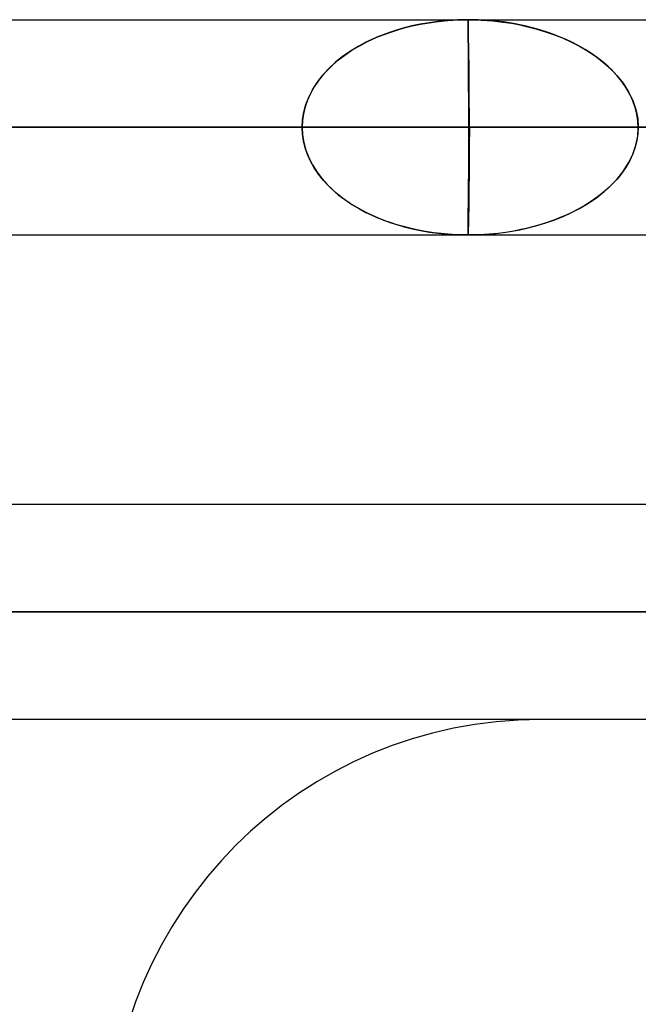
# Model space of a CAD drawing. Header units: millimetres. Extents: x -49.5 to 48, y -16 to 42.2.
# Tile 10 of 34: x -14.4 to -11.5, y 35.4 to 40. Entities that reach past the tile are written whole.
import ezdxf

# ---------------------------------------------------------------- set-up
doc = ezdxf.new("R2010")
doc.units = ezdxf.units.MM
doc.layers.add('MAIN-1', color=7, linetype='Continuous')
doc.layers.add('MAIN-2', color=7, linetype='Continuous')

msp = doc.modelspace()

# ---------------------------------------------------------------- linework, layer by layer
at = {"layer": 'MAIN-1'}
for p, q in [((-15.7215, 40.0093), (-13.9998, 40.0093)), ((-13.9998, 40.0093), (-12.1102, 40.0093)), ((-12.1102, 40.0093), (-10.0737, 40.0093)), ((-17.2762, 39.5093), (10.4762, 39.5093)), ((-15.7215, 39.0093), (-13.9998, 39.0093)), ((-13.9998, 39.0093), (-12.1102, 39.0093)), ((-12.1102, 39.0093), (-10.0737, 39.0093)), ((-23.9555, 37.7591), (16.0445, 37.7591))]:
    msp.add_line(p, q, dxfattribs=at)
at = {"layer": 'MAIN-2'}
for p, q in [((-12.5877, 39.9709), (-12.6223, 39.961)), ((-12.6221, 39.9611), (-12.5875, 39.971)), ((-12.5511, 39.9801), (-12.5877, 39.9709)), ((-12.5875, 39.971), (-12.5509, 39.9801)), ((-12.5125, 39.9883), (-12.5511, 39.9801)), ((-12.5509, 39.9801), (-12.5123, 39.9883)), ((-12.4719, 39.9954), (-12.5125, 39.9883)), ((-12.5123, 39.9883), (-12.4718, 39.9954)), ((-12.4294, 40.0012), (-12.4719, 39.9954)), ((-12.4718, 39.9954), (-12.4293, 40.0012)), ((-12.385, 40.0056), (-12.4294, 40.0012)), ((-12.4293, 40.0012), (-12.3849, 40.0056)), ((-12.3387, 40.0083), (-12.385, 40.0056)), ((-12.3849, 40.0056), (-12.3387, 40.0083)), ((-12.3387, 40.0083), (-12.2907, 40.0093)), ((-12.2907, 40.0093), (-12.3387, 40.0083)), ((-12.2908, 40.008), (-12.2909, 40.0048)), ((-12.2909, 40.0048), (-12.2909, 40)), ((-12.2909, 40), (-12.2908, 39.9945)), ((-12.2907, 40.0093), (-12.2908, 40.008)), ((-12.2908, 40.0081), (-12.2907, 40.0093)), ((-12.2908, 40.005), (-12.2908, 40.0081)), ((-12.2907, 40.0004), (-12.2908, 40.005)), ((-12.2908, 39.9945), (-12.2907, 39.9886)), ((-12.2907, 40.0093), (-12.2296, 40.0077)), ((-12.2906, 40.0083), (-12.2907, 40.0093)), ((-12.2905, 40.008), (-12.2907, 40.0093)), ((-12.2435, 40.0084), (-12.2907, 40.0093)), ((-12.2907, 39.9948), (-12.2907, 40.0004)), ((-12.2906, 39.9888), (-12.2907, 39.9948)), ((-12.2907, 39.9886), (-12.2905, 39.9828)), ((-12.2903, 40.0056), (-12.2906, 40.0083)), ((-12.2905, 39.9828), (-12.2906, 39.9888)), ((-12.2903, 40.0047), (-12.2905, 40.008)), ((-12.2905, 39.9828), (-12.2904, 39.9761)), ((-12.2904, 39.9761), (-12.2905, 39.9828)), ((-12.2904, 39.9761), (-12.2903, 39.9648)), ((-12.2903, 39.9647), (-12.2904, 39.9761)), ((-12.29, 40.0013), (-12.2903, 40.0056)), ((-12.29, 39.9997), (-12.2903, 40.0047)), ((-12.2897, 39.9956), (-12.29, 40.0013)), ((-12.2897, 39.9935), (-12.29, 39.9997)), ((-12.2894, 39.9887), (-12.2897, 39.9956)), ((-12.2894, 39.9867), (-12.2897, 39.9935)), ((-12.2891, 39.9808), (-12.2894, 39.9887)), ((-12.2891, 39.9798), (-12.2894, 39.9867)), ((-12.2889, 39.9721), (-12.2891, 39.9808)), ((-12.289, 39.973), (-12.2891, 39.9798)), ((-12.2888, 39.9648), (-12.289, 39.973)), ((-12.2887, 39.9627), (-12.2889, 39.9721)), ((-12.2006, 40.0062), (-12.2435, 40.0084)), ((-12.2296, 40.0077), (-12.1757, 40.0038)), ((-12.162, 40.0028), (-12.2006, 40.0062)), ((-12.1757, 40.0038), (-12.129, 39.9984)), ((-12.1277, 39.9987), (-12.162, 40.0028)), ((-12.129, 39.9984), (-12.0896, 39.9924)), ((-12.0976, 39.9941), (-12.1277, 39.9987)), ((-12.0718, 39.9895), (-12.0976, 39.9941)), ((-12.0896, 39.9924), (-12.0573, 39.9865)), ((-12.0502, 39.9851), (-12.0718, 39.9895)), ((-12.0573, 39.9865), (-12.0251, 39.9796)), ((-12.0275, 39.9802), (-12.0502, 39.9851)), ((-11.9914, 39.9714), (-12.0275, 39.9802)), ((-12.0251, 39.9796), (-11.9766, 39.9673)), ((-11.9569, 39.9617), (-11.9914, 39.9714)), ((-12.714, 39.9278), (-12.7406, 39.916)), ((-12.7403, 39.9162), (-12.7137, 39.928)), ((-12.6855, 39.9393), (-12.714, 39.9278)), ((-12.7137, 39.928), (-12.6852, 39.9394)), ((-12.6549, 39.9504), (-12.6855, 39.9393)), ((-12.6852, 39.9394), (-12.6546, 39.9505)), ((-12.6223, 39.961), (-12.6549, 39.9504)), ((-12.6546, 39.9505), (-12.6221, 39.9611)), ((-12.2903, 39.9648), (-12.2902, 39.9522)), ((-12.2902, 39.9522), (-12.2903, 39.9647)), ((-12.2902, 39.9522), (-12.29, 39.9387)), ((-12.29, 39.9386), (-12.2902, 39.9522)), ((-12.29, 39.9387), (-12.2899, 39.9242)), ((-12.2898, 39.9241), (-12.29, 39.9386)), ((-12.2887, 39.9557), (-12.2888, 39.9648)), ((-12.2886, 39.9528), (-12.2887, 39.9627)), ((-12.2886, 39.9459), (-12.2887, 39.9557)), ((-12.2885, 39.9425), (-12.2886, 39.9528)), ((-12.2886, 39.9354), (-12.2886, 39.9459)), ((-12.2884, 39.9241), (-12.2886, 39.9354)), ((-12.2885, 39.9319), (-12.2885, 39.9425)), ((-12.2884, 39.9213), (-12.2885, 39.9319)), ((-11.9766, 39.9673), (-11.9312, 39.9536)), ((-11.924, 39.9513), (-11.9569, 39.9617)), ((-11.9312, 39.9536), (-11.8889, 39.9388)), ((-11.8928, 39.9402), (-11.924, 39.9513)), ((-11.8631, 39.9286), (-11.8928, 39.9402)), ((-11.8889, 39.9388), (-11.8497, 39.923)), ((-11.8351, 39.9166), (-11.8631, 39.9286)), ((-12.7977, 39.8868), (-12.8371, 39.8629)), ((-12.8301, 39.8673), (-12.7949, 39.8883)), ((-12.7652, 39.9041), (-12.7977, 39.8868)), ((-12.7949, 39.8883), (-12.7649, 39.9043)), ((-12.7406, 39.916), (-12.7652, 39.9041)), ((-12.7649, 39.9043), (-12.7403, 39.9162)), ((-12.2899, 39.9242), (-12.2897, 39.9091)), ((-12.2896, 39.909), (-12.2898, 39.9241)), ((-12.2897, 39.9091), (-12.2894, 39.8934)), ((-12.2894, 39.8932), (-12.2896, 39.909)), ((-12.2894, 39.8934), (-12.2892, 39.8741)), ((-12.2892, 39.8739), (-12.2894, 39.8932)), ((-12.2883, 39.912), (-12.2884, 39.9241)), ((-12.2882, 39.9106), (-12.2884, 39.9213)), ((-12.288, 39.8965), (-12.2883, 39.912)), ((-12.288, 39.896), (-12.2882, 39.9106)), ((-12.2877, 39.877), (-12.288, 39.8965)), ((-12.2876, 39.8764), (-12.288, 39.896)), ((-11.8497, 39.923), (-11.8136, 39.9066)), ((-11.8087, 39.9042), (-11.8351, 39.9166)), ((-11.8136, 39.9066), (-11.7741, 39.8863)), ((-11.7794, 39.8891), (-11.8087, 39.9042)), ((-11.7473, 39.8709), (-11.7794, 39.8891)), ((-11.7741, 39.8863), (-11.7318, 39.8613)), ((-12.8733, 39.8378), (-12.9061, 39.8115)), ((-12.8929, 39.8222), (-12.8627, 39.8452)), ((-12.8371, 39.8629), (-12.8733, 39.8378)), ((-12.8627, 39.8452), (-12.8301, 39.8673)), ((-12.2892, 39.8741), (-12.2889, 39.8505)), ((-12.289, 39.8502), (-12.2892, 39.8739)), ((-12.2889, 39.8253), (-12.289, 39.8502)), ((-12.2889, 39.8505), (-12.2887, 39.8256)), ((-12.2874, 39.8564), (-12.2877, 39.877)), ((-12.2872, 39.8557), (-12.2876, 39.8764)), ((-12.2872, 39.8348), (-12.2874, 39.8564)), ((-12.2868, 39.834), (-12.2872, 39.8557)), ((-12.2869, 39.8123), (-12.2872, 39.8348)), ((-12.2864, 39.8115), (-12.2868, 39.834)), ((-11.7174, 39.8519), (-11.7473, 39.8709)), ((-11.7318, 39.8613), (-11.6932, 39.8349)), ((-11.6895, 39.8322), (-11.7174, 39.8519)), ((-11.6932, 39.8349), (-11.6584, 39.8075)), ((-12.9454, 39.7737), (-12.9204, 39.7983)), ((-12.9061, 39.8115), (-12.9358, 39.7841)), ((-12.9204, 39.7983), (-12.8929, 39.8222)), ((-12.2887, 39.7992), (-12.2889, 39.8253)), ((-12.2887, 39.8256), (-12.2884, 39.7996)), ((-12.2886, 39.7722), (-12.2887, 39.7992)), ((-12.2884, 39.7996), (-12.2882, 39.7727)), ((-12.2867, 39.789), (-12.2869, 39.8123)), ((-12.2864, 39.765), (-12.2867, 39.789)), ((-12.286, 39.7881), (-12.2864, 39.8115)), ((-12.2857, 39.7641), (-12.286, 39.7881)), ((-11.6637, 39.812), (-11.6895, 39.8322)), ((-11.6399, 39.7913), (-11.6637, 39.812)), ((-11.6584, 39.8075), (-11.6272, 39.7793)), ((-11.6181, 39.7702), (-11.6399, 39.7913)), ((-12.9914, 39.7177), (-12.9678, 39.7486)), ((-12.9622, 39.7558), (-12.9855, 39.7267)), ((-12.9678, 39.7486), (-12.9454, 39.7737)), ((-12.9358, 39.7841), (-12.9622, 39.7558)), ((-12.2884, 39.7444), (-12.2886, 39.7722)), ((-12.2883, 39.7159), (-12.2884, 39.7444)), ((-12.2882, 39.7727), (-12.2879, 39.7449)), ((-12.2879, 39.7449), (-12.2877, 39.7164)), ((-12.2861, 39.7404), (-12.2864, 39.765)), ((-12.2855, 39.7396), (-12.2857, 39.7641)), ((-11.6272, 39.7793), (-11.6, 39.7507)), ((-11.5984, 39.7489), (-11.6181, 39.7702)), ((-11.6, 39.7507), (-11.5709, 39.7142)), ((-11.5766, 39.722), (-11.5984, 39.7489)), ((-13.0056, 39.6969), (-13.0225, 39.6665)), ((-13.0125, 39.6842), (-12.9914, 39.7177)), ((-12.9855, 39.7267), (-13.0056, 39.6969)), ((-12.288, 39.6869), (-12.2883, 39.7159)), ((-12.2877, 39.7164), (-12.2875, 39.6874)), ((-12.2859, 39.7153), (-12.2861, 39.7404)), ((-12.2856, 39.6898), (-12.2859, 39.7153)), ((-12.2853, 39.7145), (-12.2855, 39.7396)), ((-12.2852, 39.6892), (-12.2853, 39.7145)), ((-11.5564, 39.6926), (-11.5766, 39.722)), ((-11.5709, 39.7142), (-11.5455, 39.6743)), ((-13.0434, 39.6152), (-13.0299, 39.65)), ((-13.0225, 39.6665), (-13.0363, 39.6355)), ((-13.0299, 39.65), (-13.0125, 39.6842)), ((-12.2878, 39.6575), (-12.288, 39.6869)), ((-12.2875, 39.6279), (-12.2878, 39.6575)), ((-12.2875, 39.6874), (-12.2873, 39.658)), ((-12.2873, 39.658), (-12.2872, 39.6282)), ((-12.2853, 39.6641), (-12.2856, 39.6898)), ((-12.2851, 39.6381), (-12.2853, 39.6641)), ((-12.2851, 39.6635), (-12.2852, 39.6892)), ((-12.285, 39.6377), (-12.2851, 39.6635)), ((-11.5393, 39.6627), (-11.5564, 39.6926)), ((-11.5455, 39.6743), (-11.5259, 39.6336)), ((-11.5253, 39.6324), (-11.5393, 39.6627)), ((-13.047, 39.6043), (-13.0547, 39.5727)), ((-13.053, 39.58), (-13.0434, 39.6152)), ((-13.0363, 39.6355), (-13.047, 39.6043)), ((-12.2873, 39.5981), (-12.2875, 39.6279)), ((-12.2872, 39.6282), (-12.2871, 39.5984)), ((-12.2849, 39.612), (-12.2851, 39.6381)), ((-12.2849, 39.6117), (-12.285, 39.6377)), ((-12.2848, 39.5858), (-12.2849, 39.612)), ((-12.2848, 39.5858), (-12.2849, 39.6117)), ((-11.5259, 39.6336), (-11.5118, 39.5923)), ((-11.5145, 39.6018), (-11.5253, 39.6324)), ((-13.0547, 39.5727), (-13.0592, 39.541)), ((-13.0588, 39.5446), (-13.053, 39.58)), ((-12.2871, 39.5684), (-12.2873, 39.5981)), ((-12.2871, 39.5984), (-12.287, 39.5685)), ((-12.2869, 39.5387), (-12.2871, 39.5684)), ((-12.287, 39.5685), (-12.2869, 39.5387)), ((-12.2848, 39.5749), (-12.2848, 39.5858)), ((-12.2848, 39.5749), (-12.2848, 39.5858)), ((-12.2848, 39.564), (-12.2848, 39.5749)), ((-12.2848, 39.564), (-12.2848, 39.5749)), ((-12.2847, 39.5531), (-12.2848, 39.564)), ((-12.2847, 39.5531), (-12.2848, 39.564)), ((-11.5067, 39.5709), (-11.5145, 39.6018)), ((-11.5118, 39.5923), (-11.5034, 39.5508)), ((-11.5021, 39.5401), (-11.5067, 39.5709)), ((-13.0607, 39.5093), (-13.0588, 39.5446)), ((-13.0592, 39.541), (-13.0607, 39.5093)), ((-12.2869, 39.5387), (-12.2869, 39.5093)), ((-12.2869, 39.5093), (-12.2869, 39.5387)), ((-12.2847, 39.5421), (-12.2847, 39.5531)), ((-12.2847, 39.5421), (-12.2847, 39.5531)), ((-12.2847, 39.5312), (-12.2847, 39.5421)), ((-12.2847, 39.5312), (-12.2847, 39.5421)), ((-12.2847, 39.5202), (-12.2847, 39.5312)), ((-12.2847, 39.5202), (-12.2847, 39.5312)), ((-12.2847, 39.5093), (-12.2847, 39.5202)), ((-12.2847, 39.5093), (-12.2847, 39.5202)), ((-11.5034, 39.5508), (-11.5006, 39.5093)), ((-11.5006, 39.5093), (-11.5021, 39.5401)), ((-17.7949, 39.5093), (-13.0607, 39.5093)), ((10.4762, 39.5093), (-17.2762, 39.5093)), ((-13.0607, 39.5093), (-17.2407, 39.5093)), ((-17.2407, 39.5093), (-13.0607, 39.5093)), ((-16.7949, 39.5093), (-12.2869, 39.5093)), ((-16.5018, 39.5093), (9.7018, 39.5093)), ((9.7018, 39.5093), (-16.5018, 39.5093)), ((-12.2847, 39.5093), (-16.5018, 39.5093)), ((-16.5018, 39.5093), (-12.2847, 39.5093)), ((-13.0592, 39.4775), (-13.0607, 39.5093)), ((-13.0607, 39.5093), (-13.0588, 39.4739)), ((-13.0547, 39.4459), (-13.0592, 39.4775)), ((-13.0588, 39.4739), (-13.0531, 39.4386)), ((-12.2869, 39.5093), (-7.8037, 39.5093)), ((-7.8037, 39.5093), (-12.2869, 39.5093)), ((-12.2869, 39.4983), (-12.2869, 39.5093)), ((-12.2869, 39.5093), (-12.2869, 39.4983)), ((-12.2869, 39.4873), (-12.2869, 39.4983)), ((-12.2869, 39.4983), (-12.2869, 39.4873)), ((-12.2869, 39.4764), (-12.2869, 39.4873)), ((-12.2869, 39.4873), (-12.2869, 39.4764)), ((-12.2869, 39.4654), (-12.2869, 39.4764)), ((-12.2869, 39.4764), (-12.2869, 39.4654)), ((-12.2847, 39.4793), (-12.2849, 39.4492)), ((-12.2848, 39.4492), (-12.2847, 39.4793)), ((-3.4, 39.5093), (-12.2847, 39.5093)), ((-12.2847, 39.5093), (-12.2847, 39.4793)), ((-12.2847, 39.5093), (5.4847, 39.5093)), ((-12.2847, 39.4793), (-12.2847, 39.5093)), ((-11.5118, 39.4262), (-11.5034, 39.4677)), ((-11.5021, 39.4784), (-11.5068, 39.4475)), ((-11.5034, 39.4677), (-11.5006, 39.5093)), ((-11.5006, 39.5093), (-11.5021, 39.4784)), ((-13.047, 39.4143), (-13.0547, 39.4459)), ((-13.0531, 39.4386), (-13.0435, 39.4035)), ((-12.2871, 39.4028), (-12.287, 39.4327)), ((-12.287, 39.4327), (-12.2871, 39.4073)), ((-12.287, 39.4436), (-12.2869, 39.4545)), ((-12.2869, 39.4545), (-12.287, 39.4436)), ((-12.287, 39.4327), (-12.287, 39.4436)), ((-12.287, 39.4436), (-12.287, 39.4327)), ((-12.2869, 39.4545), (-12.2869, 39.4654)), ((-12.2869, 39.4654), (-12.2869, 39.4545)), ((-12.2849, 39.4492), (-12.2851, 39.4191)), ((-12.2849, 39.419), (-12.2848, 39.4492)), ((-11.5259, 39.3848), (-11.5118, 39.4262)), ((-11.5068, 39.4475), (-11.5145, 39.4167)), ((-13.0363, 39.383), (-13.047, 39.4143)), ((-13.0435, 39.4035), (-13.03, 39.3687)), ((-13.0225, 39.3521), (-13.0363, 39.383)), ((-12.2872, 39.3728), (-12.2871, 39.4028)), ((-12.2871, 39.4073), (-12.2871, 39.3818)), ((-12.2871, 39.3818), (-12.2871, 39.3562)), ((-12.2853, 39.3891), (-12.2855, 39.3593)), ((-12.2851, 39.4191), (-12.2853, 39.3891)), ((-12.2852, 39.3591), (-12.285, 39.3889)), ((-12.285, 39.3889), (-12.2849, 39.419)), ((-11.5457, 39.344), (-11.5259, 39.3848)), ((-11.5254, 39.386), (-11.5394, 39.3556)), ((-11.5145, 39.4167), (-11.5254, 39.386)), ((-13.03, 39.3687), (-13.0127, 39.3346)), ((-13.0056, 39.3217), (-13.0225, 39.3521)), ((-13.0127, 39.3346), (-12.9916, 39.3011)), ((-12.2876, 39.3129), (-12.2874, 39.3427)), ((-12.2874, 39.3427), (-12.2872, 39.3728)), ((-12.2872, 39.3308), (-12.2873, 39.3055)), ((-12.2871, 39.3562), (-12.2872, 39.3308)), ((-12.2858, 39.3298), (-12.2861, 39.3008)), ((-12.2855, 39.3593), (-12.2858, 39.3298)), ((-12.2854, 39.3296), (-12.2852, 39.3591)), ((-11.5711, 39.304), (-11.5457, 39.344)), ((-11.5394, 39.3556), (-11.5566, 39.3256)), ((-12.9856, 39.2919), (-13.0056, 39.3217)), ((-12.9916, 39.3011), (-12.9681, 39.2703)), ((-12.9623, 39.2628), (-12.9856, 39.2919)), ((-12.2878, 39.2835), (-12.2876, 39.3129)), ((-12.2873, 39.3055), (-12.2874, 39.2805)), ((-12.2861, 39.3008), (-12.2863, 39.2724)), ((-12.2859, 39.2722), (-12.2857, 39.3006)), ((-12.2857, 39.3006), (-12.2854, 39.3296)), ((-11.6003, 39.2674), (-11.5711, 39.304)), ((-11.5769, 39.2961), (-11.5988, 39.2692)), ((-11.5566, 39.3256), (-11.5769, 39.2961)), ((-12.9681, 39.2703), (-12.9457, 39.2451)), ((-12.9359, 39.2345), (-12.9623, 39.2628)), ((-12.9457, 39.2451), (-12.9207, 39.2205)), ((-12.2883, 39.2263), (-12.2881, 39.2545)), ((-12.2881, 39.2545), (-12.2878, 39.2835)), ((-12.2876, 39.2559), (-12.2878, 39.2318)), ((-12.2874, 39.2805), (-12.2876, 39.2559)), ((-12.2866, 39.2448), (-12.2868, 39.218)), ((-12.2863, 39.2724), (-12.2866, 39.2448)), ((-12.2865, 39.2179), (-12.2862, 39.2446)), ((-12.2862, 39.2446), (-12.2859, 39.2722)), ((-11.6583, 39.211), (-11.6273, 39.2391)), ((-11.6185, 39.2479), (-11.6402, 39.2269)), ((-11.6273, 39.2391), (-11.6003, 39.2674)), ((-11.5988, 39.2692), (-11.6185, 39.2479)), ((-12.9063, 39.2072), (-12.9359, 39.2345)), ((-12.9207, 39.2205), (-12.8931, 39.1965)), ((-12.8735, 39.1809), (-12.9063, 39.2072)), ((-12.8931, 39.1965), (-12.8629, 39.1734)), ((-12.2889, 39.1728), (-12.2886, 39.199)), ((-12.2886, 39.199), (-12.2883, 39.2263)), ((-12.2881, 39.2082), (-12.2884, 39.1854)), ((-12.2878, 39.2318), (-12.2881, 39.2082)), ((-12.2868, 39.218), (-12.287, 39.1923)), ((-12.2869, 39.1922), (-12.2865, 39.2179)), ((-11.693, 39.1838), (-11.6583, 39.211)), ((-11.664, 39.2063), (-11.6899, 39.1861)), ((-11.6402, 39.2269), (-11.664, 39.2063)), ((-12.8374, 39.1558), (-12.8735, 39.1809)), ((-12.8629, 39.1734), (-12.8302, 39.1513)), ((-12.798, 39.1319), (-12.8374, 39.1558)), ((-12.8302, 39.1513), (-12.795, 39.1302)), ((-12.2895, 39.1242), (-12.2892, 39.1478)), ((-12.2892, 39.1478), (-12.2889, 39.1728)), ((-12.2888, 39.1634), (-12.2892, 39.1424)), ((-12.2884, 39.1854), (-12.2888, 39.1634)), ((-12.2873, 39.1677), (-12.2876, 39.1443)), ((-12.2876, 39.1443), (-12.2872, 39.1676)), ((-12.287, 39.1923), (-12.2873, 39.1677)), ((-12.2872, 39.1676), (-12.2869, 39.1922)), ((-11.7479, 39.1473), (-11.7802, 39.129)), ((-11.7738, 39.1324), (-11.7315, 39.1575)), ((-11.7179, 39.1664), (-11.7479, 39.1473)), ((-11.7315, 39.1575), (-11.693, 39.1838)), ((-11.6899, 39.1861), (-11.7179, 39.1664)), ((-12.7641, 39.1138), (-12.798, 39.1319)), ((-12.795, 39.1302), (-12.7649, 39.1142)), ((-12.7649, 39.1142), (-12.7403, 39.1023)), ((-12.7372, 39.1008), (-12.7641, 39.1138)), ((-12.7403, 39.1023), (-12.7137, 39.0906)), ((-12.2899, 39.0901), (-12.2897, 39.1052)), ((-12.2897, 39.1052), (-12.2895, 39.1242)), ((-12.2896, 39.1085), (-12.2897, 39.0993)), ((-12.2895, 39.1224), (-12.2896, 39.1085)), ((-12.2892, 39.1424), (-12.2895, 39.1224)), ((-12.2886, 39.1007), (-12.2882, 39.1136)), ((-12.2882, 39.109), (-12.2885, 39.0937)), ((-12.2882, 39.1136), (-12.2879, 39.1267)), ((-12.2879, 39.125), (-12.2882, 39.109)), ((-12.2876, 39.1443), (-12.2879, 39.125)), ((-12.2879, 39.1267), (-12.2876, 39.1443)), ((-11.8355, 39.1017), (-11.8633, 39.0898)), ((-11.8488, 39.0959), (-11.8131, 39.1122)), ((-11.8094, 39.114), (-11.8355, 39.1017)), ((-11.8131, 39.1122), (-11.7738, 39.1324)), ((-11.7802, 39.129), (-11.8094, 39.114)), ((-12.7096, 39.0886), (-12.7372, 39.1008)), ((-12.7137, 39.0906), (-12.6852, 39.0791)), ((-12.6811, 39.0772), (-12.7096, 39.0886)), ((-12.6852, 39.0791), (-12.6546, 39.068)), ((-12.6517, 39.0666), (-12.6811, 39.0772)), ((-12.6546, 39.068), (-12.6221, 39.0575)), ((-12.6217, 39.0569), (-12.6517, 39.0666)), ((-12.6221, 39.0575), (-12.5875, 39.0475)), ((-12.5908, 39.048), (-12.6217, 39.0569)), ((-12.2904, 39.049), (-12.2902, 39.0618)), ((-12.2902, 39.0618), (-12.2901, 39.0755)), ((-12.2902, 39.0526), (-12.2899, 39.0637)), ((-12.2901, 39.0755), (-12.2899, 39.0901)), ((-12.2899, 39.0637), (-12.2895, 39.0756)), ((-12.2897, 39.0993), (-12.2896, 39.0897)), ((-12.2896, 39.0897), (-12.2896, 39.0798)), ((-12.2896, 39.0798), (-12.2895, 39.0699)), ((-12.2895, 39.0756), (-12.2891, 39.0879)), ((-12.2895, 39.0699), (-12.2894, 39.06)), ((-12.2894, 39.06), (-12.2895, 39.0503)), ((-12.2891, 39.0657), (-12.2893, 39.0533)), ((-12.2891, 39.0879), (-12.2886, 39.1007)), ((-12.2888, 39.0792), (-12.2891, 39.0657)), ((-12.2885, 39.0937), (-12.2888, 39.0792)), ((-11.9569, 39.0568), (-11.9915, 39.0471)), ((-11.9756, 39.0515), (-11.93, 39.0653)), ((-11.9239, 39.0673), (-11.9569, 39.0568)), ((-11.93, 39.0653), (-11.8878, 39.0802)), ((-11.8927, 39.0783), (-11.9239, 39.0673)), ((-11.8633, 39.0898), (-11.8927, 39.0783)), ((-11.8878, 39.0802), (-11.8488, 39.0959)), ((-12.5614, 39.0404), (-12.5908, 39.048)), ((-12.5875, 39.0475), (-12.5509, 39.0384)), ((-12.5284, 39.0331), (-12.5614, 39.0404)), ((-12.5509, 39.0384), (-12.5123, 39.0302)), ((-12.4906, 39.026), (-12.5284, 39.0331)), ((-12.5123, 39.0302), (-12.4718, 39.0231)), ((-12.4479, 39.0196), (-12.4906, 39.026)), ((-12.4718, 39.0231), (-12.4293, 39.0173)), ((-12.4003, 39.0142), (-12.4479, 39.0196)), ((-12.4293, 39.0173), (-12.3849, 39.0129)), ((-12.3478, 39.0106), (-12.4003, 39.0142)), ((-12.3849, 39.0129), (-12.3387, 39.0102)), ((-12.2907, 39.0093), (-12.3478, 39.0106)), ((-12.3387, 39.0102), (-12.2907, 39.0093)), ((-12.2907, 39.0109), (-12.2906, 39.0151)), ((-12.2906, 39.0135), (-12.2907, 39.0104)), ((-12.2907, 39.0093), (-12.2221, 39.0112)), ((-12.2907, 39.0093), (-12.2907, 39.0109)), ((-12.2907, 39.0104), (-12.2907, 39.0093)), ((-12.2907, 39.0093), (-12.2906, 39.0103)), ((-12.2906, 39.0102), (-12.2907, 39.0093)), ((-12.2379, 39.0102), (-12.2907, 39.0093)), ((-12.2906, 39.0375), (-12.2904, 39.049)), ((-12.2906, 39.033), (-12.2904, 39.0423)), ((-12.2906, 39.0317), (-12.2906, 39.0375)), ((-12.2906, 39.025), (-12.2906, 39.033)), ((-12.2906, 39.0264), (-12.2906, 39.0317)), ((-12.2906, 39.0206), (-12.2906, 39.0264)), ((-12.2906, 39.0184), (-12.2906, 39.025)), ((-12.2906, 39.0151), (-12.2906, 39.0206)), ((-12.2903, 39.0185), (-12.2906, 39.0135)), ((-12.2906, 39.0135), (-12.2906, 39.0184)), ((-12.2906, 39.0103), (-12.2906, 39.0135)), ((-12.2905, 39.0129), (-12.2906, 39.0102)), ((-12.2903, 39.0169), (-12.2905, 39.0129)), ((-12.2904, 39.0423), (-12.2902, 39.0526)), ((-12.29, 39.0249), (-12.2903, 39.0185)), ((-12.2901, 39.0221), (-12.2903, 39.0169)), ((-12.29, 39.0281), (-12.2901, 39.0221)), ((-12.2898, 39.0346), (-12.29, 39.0281)), ((-12.2898, 39.0325), (-12.29, 39.0249)), ((-12.2896, 39.042), (-12.2898, 39.0346)), ((-12.2896, 39.0411), (-12.2898, 39.0325)), ((-12.2893, 39.0533), (-12.2896, 39.042)), ((-12.2895, 39.0503), (-12.2896, 39.0411)), ((-12.1911, 39.0129), (-12.2379, 39.0102)), ((-12.2221, 39.0112), (-12.164, 39.0159)), ((-12.1504, 39.0167), (-12.1911, 39.0129)), ((-12.164, 39.0159), (-12.1161, 39.0219)), ((-12.1156, 39.0212), (-12.1504, 39.0167)), ((-12.1161, 39.0219), (-12.0786, 39.028)), ((-12.0867, 39.0259), (-12.1156, 39.0212)), ((-12.0637, 39.0304), (-12.0867, 39.0259)), ((-12.0786, 39.028), (-12.0512, 39.0332)), ((-12.0464, 39.0341), (-12.0637, 39.0304)), ((-12.0512, 39.0332), (-12.0245, 39.039)), ((-12.028, 39.0382), (-12.0464, 39.0341)), ((-11.9915, 39.0471), (-12.028, 39.0382)), ((-12.0245, 39.039), (-11.9756, 39.0515)), ((-27.4555, 37.2591), (19.5445, 37.2591)), ((19.5445, 37.2591), (-24.4555, 37.2591)), ((19.5445, 36.7591), (-24.4555, 36.7591)), ((-3.9555, 36.7591), (-11.9555, 36.7591))]:
    msp.add_line(p, q, dxfattribs=at)
msp.add_arc((-11.9555, 34.7591), 2, 90, 180, dxfattribs=at)

doc.saveas('drawing.dxf')
